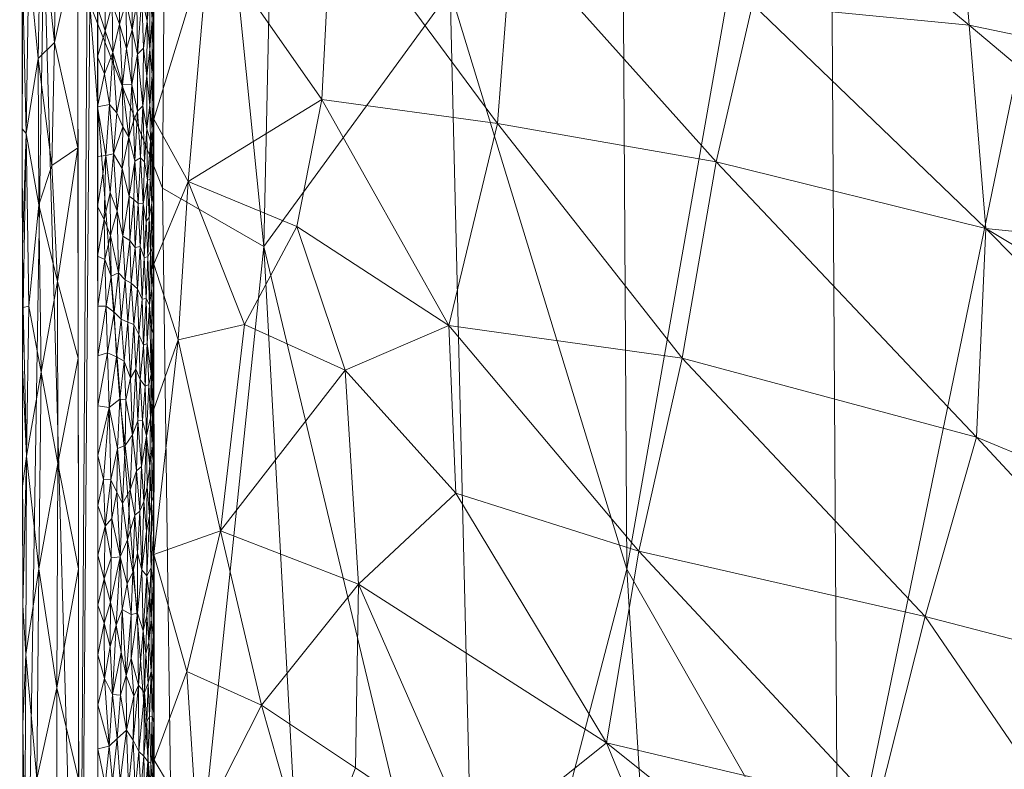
# Model space of a CAD drawing. Header units: millimetres. Extents: x -275 to 275, y 0 to 461.
# Tile 5 of 85: x -275 to -231, y 170 to 204. Entities that reach past the tile are written whole.
import ezdxf

# ---------------------------------------------------------------- set-up
doc = ezdxf.new("R2010")
doc.units = ezdxf.units.MM
doc.layers.add('A-GENM', color=13, linetype='Continuous')

# ---------------------------------------------------------------- blocks, each defined once
blk = doc.blocks.new('MODEL_CCAS1511-1000410R0 - MODEL_CCAS1511-1000410R0-465174-Preview')
at = {"layer": 'A-GENM', "lineweight": 9}
mesh = blk.add_polyface(dxfattribs=at)
corners = [(-272.167, 0), (-272.319, -150.975), (-272.479, -301.95), (-272.223, -329.002), (-270.726, -356.013), (-266.536, -382.739), (-256.83, -407.989), (-238.784, -428.131), (-214.858, -440.747), (-188.814, -448.06), (-162.114, -452.412), (-135.192, -455.069), (-108.188, -456.694), (-81.152, -457.659), (-54.105, -458.187), (-27.053, -458.42), (0, -458.452), (27.053, -458.42), (54.105, -458.187), (81.152, -457.659), (108.188, -456.694), (135.192, -455.069), (162.114, -452.412), (188.814, -448.059), (214.858, -440.746), (238.784, -428.131), (256.83, -407.989), (266.536, -382.739), (270.726, -356.013), (272.223, -329.002), (272.479, -301.95), (272.319, -150.975), (272.167, 0), (-271.479, -141.65), (-253.734, -118.36), (-222.049, -117.596), (-190.328, -117.596), (-158.607, -117.596), (-126.885, -117.596), (-95.164, -117.596), (-63.443, -117.596), (-31.721, -117.596), (0, -117.596), (15.006, -117.596), (30.013, -117.596), (45.019, -117.596), (60.026, -117.596), (75.032, -117.596), (90.039, -117.596), (105.045, -117.596), (120.051, -117.596), (135.058, -117.596), (150.064, -117.596), (165.071, -117.596), (180.077, -117.596), (195.083, -117.596), (210.09, -117.596), (225.096, -117.596), (240.103, -117.596), (255.062, -118.77), (267.363, -127.255), (271.479, -141.65), (271.5, -276.207), (270.746, -343.476), (267.133, -376.894), (262.881, -393.154), (255.834, -408.391), (245.398, -421.522), (232.048, -431.692), (216.932, -439.027), (200.945, -444.221), (167.942, -450.629), (134.487, -454.07), (67.276, -456.933), (0, -457.5), (-67.276, -456.933), (-134.485, -454.07), (-167.944, -450.629), (-200.946, -444.221), (-216.933, -439.027), (-232.048, -431.692), (-245.398, -421.522), (-255.835, -408.389), (-262.881, -393.152), (-267.133, -376.893), (-270.746, -343.476), (-271.5, -276.208), (0, -47.739), (12.205, -52.795), (17.261, -65), (12.205, -77.205), (0, -82.261), (-12.205, -77.205), (-17.261, -65), (-12.205, -52.795), (263.622, -390.318), (260.818, -397.614), (250.836, -414.68), (243.217, -423.183), (232.089, -431.661), (231.82, -431.802), (-231.823, -431.801), (-232.088, -431.662), (-243.217, -423.183), (-250.833, -414.683), (-260.819, -397.613), (-263.623, -390.318)]
mesh.append_faces([[corners[k] for k in face] for face in [(83, 105, 106), (98, 99, 25), (67, 97, 98), (80, 101, 102), (102, 103, 7), (68, 99, 100), (81, 103, 104), (65, 95, 96)]])
mesh.append_faces([[corners[k] for k in face] for face in [(8, 79, 101), (66, 26, 96), (69, 24, 100)]], dxfattribs={"vtx0": -1})
mesh.append_faces([[corners[k] for k in face] for face in [(0, 87, 32), (2, 86, 1), (4, 85, 3), (9, 78, 8), (14, 75, 13), (70, 24, 69)]], dxfattribs={"vtx0": -1, "vtx1": -1})
mesh.append_faces([[corners[k] for k in face] for face in [(94, 0, 38, 39)]], dxfattribs={"vtx0": -1, "vtx1": -1, "vtx3": -1})
mesh.append_faces([[corners[k] for k in face] for face in [(0, 35, 36), (33, 0, 1, 86), (92, 41, 42), (89, 48, 49, 88), (32, 58, 59), (62, 30, 31), (30, 62, 63), (90, 44, 45), (10, 76, 77), (75, 14, 15, 74), (28, 63, 64, 27), (23, 70, 71, 22), (70, 23, 24), (72, 21, 22, 71)]], dxfattribs={"vtx0": -1, "vtx2": -1})
mesh.append_faces([[corners[k] for k in face] for face in [(0, 36, 37, 38), (32, 52, 53, 54), (89, 46, 47, 48), (76, 10, 11, 12), (74, 15, 16, 17), (63, 28, 29, 30), (73, 18, 19, 20)]], dxfattribs={"vtx0": -1, "vtx3": -1})
mesh.append_faces([[corners[k] for k in face] for face in [(97, 26, 66)]], dxfattribs={"vtx1": -1})
mesh.append_faces([[corners[k] for k in face] for face in [(94, 87, 0), (87, 88, 32), (33, 34, 0), (34, 35, 0), (50, 51, 88, 49), (57, 58, 32, 56), (55, 56, 32, 54), (60, 61, 32), (59, 60, 32), (78, 79, 8)]], dxfattribs={"vtx1": -1, "vtx2": -1})
mesh.append_faces([[corners[k] for k in face] for face in [(51, 52, 32, 88)]], dxfattribs={"vtx1": -1, "vtx2": -1, "vtx3": -1})
mesh.append_faces([[corners[k] for k in face] for face in [(93, 94, 39, 40), (92, 93, 40, 41), (91, 92, 42, 43), (90, 91, 43, 44), (85, 86, 2, 3), (45, 46, 89, 90), (31, 32, 61, 62), (84, 85, 4, 5), (77, 78, 9, 10), (75, 76, 12, 13), (73, 74, 17, 18), (72, 73, 20, 21)]], dxfattribs={"vtx1": -1, "vtx3": -1})
mesh.append_faces([[corners[k] for k in face] for face in [(64, 95, 27), (5, 106, 84), (82, 105, 6), (6, 104, 82)]], dxfattribs={"vtx2": -1})
mesh = blk.add_polyface(dxfattribs=at)
corners = [(274.979, -301.946, -2.538), (273.792, -297.628, -20.651), (270.83, -293.193, -38.531), (266.204, -288.686, -56.036), (260.071, -284.144, -73.064), (252.608, -279.6, -89.551), (243.995, -275.076, -105.476), (234.4, -270.587, -120.842), (223.974, -266.143, -135.672), (212.847, -261.748, -150), (212.847, -196.311, -150), (212.847, -130.874, -150), (212.847, -65.437, -150), (212.847, 0, -150), (228, 0, -127.739), (241.509, 0, -104.512), (253.152, 0, -80.304), (262.688, 0, -55.186), (269.903, 0, -29.294), (274.646, 0, -2.823), (274.812, -150.973, -2.689), (261.28, -142.957, -64.47), (238.331, -162.683, -113.116), (271.835, -204.607, -29.582), (255.698, -205.189, -81.27), (229.038, -207.783, -128.258), (248.348, -87.929, -92.507), (267.194, -82.184, -42.346), (274.895, -226.459, -2.614), (268.287, -235.772, -47.279), (248.09, -228.861, -97.503), (228.384, -100.641, -127.892), (274.729, -75.486, -2.756), (262.982, -242.646, -64.546), (264.044, -193.729, -59.29), (268.028, -155.254, -43.511), (258.666, -64.396, -67.843), (272.318, -253.55, -29.61), (247.781, -179.26, -96.722), (254.462, -153.652, -81.923), (244.784, -130.485, -100.85), (238.601, -85.162, -110.889), (230.186, -50.537, -124.492), (255.754, -107.646, -76.896), (272.269, -150.237, -23.426), (274.947, -273.384, -2.567), (274.181, -247.547, -15.143), (273.895, -207.559, -15.567), (243.339, -46.893, -101.446), (251.328, -45.913, -84.994), (220.423, 0, -138.87), (212.847, -24.755, -150), (221.15, -45.7, -138.296), (256.266, -247.216, -81.31), (226.036, -153.44, -132.022), (261.039, -102.789, -63.034), (263.239, -73.648, -55.225), (265.739, -37.16, -45.829), (270.221, -50.674, -28.73), (271.272, -100.263, -25.868), (272.275, 0, -16.059), (274.678, -28.552, -2.798), (236.977, -123.047, -114.495), (266.295, 0, -42.24), (268.895, -119.914, -37.812), (238.755, -230.634, -113.709), (268.581, -196.34, -43.994), (257.92, 0, -67.745), (247.331, 0, -92.408), (274.771, -113.23, -2.723)]
mesh.append_faces([[corners[k] for k in face] for face in [(10, 8, 9), (1, 45, 0)]], dxfattribs={"vtx0": -1})
mesh.append_faces([[corners[k] for k in face] for face in [(17, 36, 67), (2, 37, 1), (51, 52, 12), (15, 42, 14), (18, 57, 63), (68, 48, 15)]], dxfattribs={"vtx0": -1, "vtx1": -1})
mesh.append_faces([[corners[k] for k in face] for face in [(28, 46, 47), (3, 33, 29), (37, 29, 23), (44, 23, 35), (29, 66, 23), (43, 21, 39), (33, 34, 29), (56, 57, 27), (24, 30, 38), (24, 53, 30), (65, 7, 25), (25, 8, 10), (58, 27, 57), (34, 35, 66), (38, 65, 22), (41, 26, 40), (22, 25, 54), (39, 24, 38), (40, 22, 62), (54, 31, 62), (14, 42, 52), (49, 67, 36), (48, 42, 15), (30, 65, 38), (53, 33, 4), (44, 59, 69), (24, 39, 34), (24, 34, 33), (34, 21, 35), (55, 35, 21), (43, 55, 21), (48, 49, 26), (29, 37, 2), (46, 1, 37), (22, 40, 38), (39, 21, 34), (40, 39, 38), (43, 39, 26), (40, 62, 41), (39, 40, 26), (42, 41, 31), (48, 26, 41), (49, 43, 26), (55, 43, 36), (27, 59, 64), (27, 58, 59), (23, 47, 46), (1, 46, 45), (23, 46, 37), (23, 44, 47), (20, 47, 44), (42, 48, 41), (48, 68, 49), (43, 49, 36), (52, 31, 12), (50, 52, 51), (31, 52, 42), (30, 53, 5), (33, 53, 24), (10, 54, 25), (11, 31, 54), (36, 56, 55), (55, 27, 64), (57, 56, 36), (27, 55, 56), (57, 18, 58), (44, 35, 64), (58, 32, 59), (54, 62, 22), (60, 61, 58), (31, 41, 62), (44, 64, 59), (55, 64, 35), (22, 65, 25), (6, 65, 30), (34, 66, 29), (35, 23, 66), (36, 17, 57)]], dxfattribs={"vtx0": -1, "vtx1": -1, "vtx2": -1})
mesh.append_faces([[corners[k] for k in face] for face in [(53, 4, 5), (29, 2, 3), (58, 61, 32), (46, 28, 45), (30, 5, 6), (25, 7, 8), (59, 32, 69), (54, 10, 11), (49, 16, 67), (58, 18, 60), (57, 17, 63)]], dxfattribs={"vtx0": -1, "vtx2": -1})
mesh.append_faces([[corners[k] for k in face] for face in [(13, 50, 51)]], dxfattribs={"vtx1": -1})
mesh.append_faces([[corners[k] for k in face] for face in [(11, 12, 31), (6, 7, 65), (3, 4, 33), (20, 28, 47), (50, 14, 52), (69, 20, 44), (68, 16, 49)]], dxfattribs={"vtx1": -1, "vtx2": -1})
mesh.append_faces([[corners[k] for k in face] for face in [(60, 19, 61)]], dxfattribs={"vtx2": -1})
mesh = blk.add_polyface(dxfattribs=at)
corners = [(240.422, -149.972, -57.264), (239.274, -143.019, -58.385), (231.041, -143.019, -65.396), (198.157, -170.162, -88.778), (215.735, -178.376, -77.646), (205.262, -169.749, -84.497), (202.999, -155.72, -85.837), (210.734, -153.235, -80.932), (195.59, -143.018, -89.943), (192.955, -161.935, -91.69), (203.374, -181.568, -85.743), (185.327, -168.605, -95.807), (222.808, -143.019, -72.407), (234.231, -152.353, -63.06), (213.898, -143.018, -78.504), (224.706, -149.64, -70.953), (192.271, -181.257, -92.195), (234.423, -177.143, -62.97), (221.56, -173.804, -73.419), (232.123, -185.182, -65.034), (236.57, -168.613, -60.984), (237.212, -162.293, -60.367), (226.584, -156.293, -69.488), (216.148, -149.932, -77.253), (228.846, -168.973, -67.698), (222.96, -160.737, -72.313), (217.795, -163.921, -76.121), (171.546, -167.877, -102.515), (213.884, -183.828, -78.962), (173.207, -174.012, -101.797), (180.469, -182.961, -98.392), (185.445, -181.351, -95.849), (194.902, -190.898, -90.82), (202.357, -162.546, -86.249), (179.565, -157.237, -98.653), (190.364, -152.716, -93.078), (176.432, -143.019, -99.946), (181.893, -152.436, -97.485), (168.41, -151.458, -103.851), (166.673, -143.019, -104.609), (186.191, -143.019, -95.283), (204.988, -143.018, -84.602), (167.51, -178.503, -104.431), (179.945, -191.43, -98.753), (245.302, -188.729, -52.352)]
mesh.append_faces([[corners[k] for k in face] for face in [(14, 15, 12)]], dxfattribs={"vtx0": -1, "vtx1": -1})
mesh.append_faces([[corners[k] for k in face] for face in [(3, 4, 5), (6, 7, 8), (3, 5, 9), (10, 3, 11), (0, 2, 13), (11, 16, 10), (17, 18, 19), (20, 21, 22), (23, 22, 15), (24, 25, 26), (27, 16, 11), (3, 10, 28), (29, 30, 31), (32, 16, 31), (33, 5, 18), (34, 11, 3), (35, 33, 6), (35, 36, 37), (34, 38, 11), (9, 34, 3), (37, 39, 34), (37, 9, 35), (6, 33, 26), (7, 6, 26), (40, 35, 6), (7, 26, 25), (42, 43, 30), (19, 44, 17), (17, 24, 18), (22, 23, 25), (33, 18, 26), (4, 19, 18), (16, 27, 31), (29, 31, 27), (26, 18, 24), (20, 22, 25), (17, 20, 24), (20, 25, 24), (22, 21, 13), (14, 23, 15), (41, 7, 23), (25, 23, 7), (22, 13, 15), (13, 12, 15), (3, 28, 4), (18, 5, 4), (33, 35, 9), (33, 9, 5), (34, 9, 37)]], dxfattribs={"vtx0": -1, "vtx1": -1, "vtx2": -1})
mesh.append_faces([[corners[k] for k in face] for face in [(0, 1, 2), (7, 41, 8), (23, 14, 41)]], dxfattribs={"vtx0": -1, "vtx2": -1})
mesh.append_faces([[corners[k] for k in face] for face in [(2, 12, 13), (40, 36, 35), (8, 40, 6)]], dxfattribs={"vtx1": -1, "vtx2": -1})
mesh = blk.add_polyface(dxfattribs=at)
corners = [(266.581, -143.019, -12.986), (268.95, -152.246, -2.499), (268.945, -143.019, -2.499), (267.07, -160.755, -14.921), (266.815, -154.138, -15.86), (267.037, -167.475, -15.072), (268.96, -170.702, -2.499), (268.955, -161.474, -2.499), (260.497, -151.822, -31.318), (253.542, -143.019, -42.214), (252.584, -148.499, -43.498), (247.252, -180.076, -50.123), (255.752, -190.191, -39.25), (255.445, -182.668, -39.651), (237.212, -162.293, -60.367), (248.7, -171.481, -48.399), (244.381, -160.982, -53.215), (239.274, -143.019, -58.385), (240.422, -149.972, -57.264), (246.408, -143.019, -50.299), (253.63, -160.381, -42.111), (254.612, -166.742, -40.768), (258.523, -158.365, -34.777), (263.915, -158.97, -24.224), (258.88, -143.019, -32.843), (261.913, -165.288, -28.621), (264.217, -143.018, -23.473), (234.423, -177.143, -62.97), (245.302, -188.729, -52.352), (236.57, -168.613, -60.984), (260.409, -188.188, -31.635), (259.8, -178.59, -32.669), (265.988, -180.989, -18.741), (267.498, -174.676, -13.229), (264.149, -173.171, -23.714), (259.941, -170.356, -32.378), (267.888, -189.541, -11.504), (268.965, -179.93, -2.499), (268.969, -186.434, -2.499), (251.605, -153.919, -44.776), (234.231, -152.353, -63.06)]
mesh.append_faces([[corners[k] for k in face] for face in [(0, 1, 2)]], dxfattribs={"vtx0": -1})
mesh.append_faces([[corners[k] for k in face] for face in [(17, 18, 19), (37, 36, 38), (1, 3, 7)]], dxfattribs={"vtx0": -1, "vtx1": -1})
mesh.append_faces([[corners[k] for k in face] for face in [(3, 1, 4), (8, 9, 10), (11, 12, 13), (14, 15, 16), (20, 16, 21), (8, 22, 23), (25, 3, 23), (8, 10, 22), (26, 8, 4), (21, 16, 15), (27, 28, 11), (29, 27, 11), (29, 11, 15), (13, 30, 31), (32, 33, 34), (13, 15, 11), (34, 25, 35), (31, 21, 15), (25, 22, 20), (32, 31, 30), (36, 37, 32), (23, 3, 4), (5, 34, 33), (5, 25, 34), (35, 25, 21), (31, 32, 34), (37, 33, 32), (6, 5, 33), (18, 16, 39), (16, 18, 40), (18, 39, 19), (19, 39, 10), (10, 39, 22), (1, 0, 4), (20, 22, 39), (23, 22, 25), (3, 25, 5), (8, 23, 4), (5, 7, 3), (16, 20, 39), (25, 20, 21), (15, 14, 29), (40, 14, 16), (15, 13, 31), (21, 31, 35), (31, 34, 35)]], dxfattribs={"vtx0": -1, "vtx1": -1, "vtx2": -1})
mesh.append_faces([[corners[k] for k in face] for face in [(5, 6, 7), (10, 9, 19), (8, 26, 24)]], dxfattribs={"vtx0": -1, "vtx2": -1})
mesh.append_faces([[corners[k] for k in face] for face in [(24, 9, 8), (37, 6, 33), (0, 26, 4)]], dxfattribs={"vtx1": -1, "vtx2": -1})
mesh = blk.add_polyface(dxfattribs=at)
corners = [(274.214, -169.871, -0.837), (274.7, -175.44, -1.633), (274.745, -166.873, -1.808), (273.311, -155.319, -0.202), (272.329, -160.411), (273.295, -165.127, -0.189), (274.681, -184.335, -1.552), (274.117, -179.28, -0.721), (274.841, -177.654, -2.662), (273.313, -173.952, -0.192), (273.277, -183.999, -0.171), (272.349, -179.283), (274.162, -160.408, -0.795), (274.71, -158.815, -1.733), (272.339, -169.847), (274.414, -155.092, -1.128), (273.958, -151.488, -0.612), (272.319, -150.975), (272.359, -188.719), (274.818, -156.309, -2.683), (274.776, -153.374, -2.021), (274.836, -172.318, -2.667), (274.83, -166.981, -2.673), (274.853, -188.326, -2.651), (274.847, -182.99, -2.657), (274.018, -188.096, -0.617), (274.569, -191.055, -1.298), (274.824, -161.645, -2.678), (274.128, -195.596, -0.709), (273.283, -192.157, -0.169), (272.369, -198.155), (274.83, -190.994, -2.012), (274.859, -193.663, -2.646), (274.692, -198.801, -1.53), (274.514, -149.177, -1.311), (274.812, -150.973, -2.689)]
mesh.append_faces([[corners[k] for k in face] for face in [(18, 10, 11), (8, 6, 24), (19, 13, 27)]], dxfattribs={"vtx0": -1, "vtx1": -1})
mesh.append_faces([[corners[k] for k in face] for face in [(0, 1, 2), (3, 4, 5), (6, 1, 7), (6, 8, 1), (0, 5, 9), (10, 9, 11), (10, 7, 9), (5, 0, 12), (12, 2, 13), (12, 15, 16), (9, 5, 14), (3, 5, 12), (7, 1, 0), (2, 12, 0), (0, 9, 7), (13, 19, 20), (25, 7, 10), (6, 25, 26), (21, 2, 1), (2, 27, 13), (28, 25, 29), (10, 29, 25), (10, 18, 29), (26, 25, 28), (7, 25, 6), (32, 31, 33), (31, 6, 26), (6, 31, 23), (33, 31, 26), (34, 15, 20), (12, 16, 3), (12, 13, 15), (20, 15, 13)]], dxfattribs={"vtx0": -1, "vtx1": -1, "vtx2": -1})
mesh.append_faces([[corners[k] for k in face] for face in [(3, 17, 4), (9, 14, 11), (2, 21, 22), (29, 18, 30), (31, 32, 23)]], dxfattribs={"vtx0": -1, "vtx2": -1})
mesh.append_faces([[corners[k] for k in face] for face in [(4, 14, 5), (23, 24, 6), (8, 21, 1), (19, 35, 20), (22, 27, 2)]], dxfattribs={"vtx1": -1, "vtx2": -1})
mesh = blk.add_polyface(dxfattribs=at)
corners = [(270.972, -171.333, -0.017), (271.144, -169.614, -0.003), (270.829, -169.75, -0.033), (269.647, -167.564, -0.54), (269.374, -168.978, -0.85), (269.547, -169.347, -0.639), (269.814, -169.334, -0.41), (269.641, -171.096, -0.55), (269.891, -171.603, -0.361), (269.004, -169.373, -1.785), (268.959, -169.449, -2.15), (268.972, -172.395, -2.02), (268.959, -168.535, -2.499), (268.956, -167.62, -2.189), (269.105, -170.564, -1.391), (269.043, -172.68, -1.609), (269.163, -172.66, -1.24), (269.424, -170.88, -0.785), (270.105, -169.494, -0.242), (270.197, -172.049, -0.203), (269.244, -170.639, -1.064), (269.03, -170.94, -1.658), (269.141, -168.252, -1.287), (269.013, -166.854, -1.73), (270.619, -171.68, -0.072), (270.478, -169.758, -0.106), (268.96, -170.518, -2.499), (270.952, -168.048, -0.018), (271.483, -169.247), (271.483, -167.275), (271.483, -171.218), (269.656, -174.061, -0.539), (269.287, -172.439, -0.99), (271.484, -173.189), (270.818, -173.647, -0.036), (270.322, -167.756, -0.153), (270.019, -166.264, -0.282), (269.393, -173.743, -0.83), (270.622, -167.933, -0.07), (269.355, -166.985, -0.873), (269.253, -168.207, -1.044), (268.961, -172.5, -2.499)]
mesh.append_faces([[corners[k] for k in face] for face in [(26, 10, 12)]], dxfattribs={"vtx0": -1, "vtx1": -1})
mesh.append_faces([[corners[k] for k in face] for face in [(0, 1, 2), (3, 4, 5), (6, 7, 8), (9, 10, 11), (12, 10, 13), (14, 15, 16), (4, 17, 5), (18, 8, 19), (18, 6, 8), (16, 20, 14), (20, 17, 4), (15, 14, 21), (9, 22, 23), (19, 24, 25), (2, 1, 27), (0, 2, 24), (13, 10, 9), (31, 8, 7), (32, 17, 20), (24, 34, 0), (18, 19, 25), (35, 18, 25), (36, 6, 18), (7, 5, 17), (5, 6, 3), (7, 17, 37), (38, 35, 25), (2, 38, 25), (6, 5, 7), (39, 40, 4), (20, 16, 32), (40, 20, 4), (14, 20, 22), (22, 9, 14), (21, 11, 15), (20, 40, 22), (17, 32, 37), (26, 11, 10), (30, 1, 0), (38, 2, 27), (24, 2, 25), (1, 29, 27), (14, 9, 21), (11, 21, 9)]], dxfattribs={"vtx0": -1, "vtx1": -1, "vtx2": -1})
mesh.append_faces([[corners[k] for k in face] for face in [(0, 33, 30), (11, 26, 41)]], dxfattribs={"vtx0": -1, "vtx2": -1})
mesh.append_faces([[corners[k] for k in face] for face in [(28, 29, 1, 30)]], dxfattribs={"vtx1": -1, "vtx2": -1})
mesh = blk.add_polyface(dxfattribs=at)
corners = [(271.186, -174.371, -0.002), (270.818, -173.647, -0.036), (270.927, -175.807, -0.023), (270.197, -172.049, -0.203), (269.869, -173.577, -0.377), (270.217, -174.5, -0.197), (269.454, -176.502, -0.754), (269.328, -175.469, -0.928), (269.289, -177.19, -0.995), (269.656, -174.061, -0.539), (269.393, -173.743, -0.83), (269.641, -171.096, -0.55), (269.985, -177.229, -0.31), (270.391, -177.456, -0.136), (271.484, -173.189), (270.972, -171.333, -0.017), (268.995, -174.204, -1.852), (268.961, -175.294, -2.158), (268.995, -176.299, -1.858), (268.962, -174.482, -2.499), (268.972, -172.395, -2.02), (269.202, -176.003, -1.159), (269.095, -174.69, -1.429), (269.087, -177.007, -1.46), (268.961, -177.328, -2.17), (269.891, -171.603, -0.361), (271.193, -176.84, -0.002), (271.484, -175.423), (269.701, -177.287, -0.505), (269.287, -172.439, -0.99), (269.231, -174.161, -1.096), (269.163, -172.66, -1.24), (269.043, -172.68, -1.609), (269.987, -175.26, -0.307), (270.436, -175.541, -0.121), (270.46, -173.614, -0.113), (270.658, -176.756, -0.066), (270.619, -171.68, -0.072), (268.963, -176.449, -2.499), (268.961, -172.5, -2.499)]
mesh.append_faces([[corners[k] for k in face] for face in [(38, 17, 19)]], dxfattribs={"vtx0": -1, "vtx1": -1})
mesh.append_faces([[corners[k] for k in face] for face in [(0, 1, 2), (3, 4, 5), (6, 7, 8), (9, 10, 6), (6, 10, 7), (11, 10, 9), (5, 12, 13), (14, 15, 0), (16, 17, 18), (19, 17, 20), (21, 22, 23), (17, 24, 18), (25, 4, 3), (25, 9, 4), (0, 2, 26), (28, 9, 6), (29, 30, 10), (31, 32, 22), (9, 28, 33), (34, 5, 13), (27, 0, 26), (35, 34, 1), (0, 15, 1), (36, 2, 1), (1, 34, 36), (5, 34, 35), (5, 35, 3), (12, 5, 33), (37, 3, 35), (20, 16, 32), (22, 21, 30), (16, 22, 32), (22, 18, 23), (22, 16, 18), (20, 17, 16), (17, 38, 24), (30, 29, 31), (22, 30, 31), (30, 21, 7), (1, 37, 35), (9, 33, 4), (4, 33, 5), (30, 7, 10), (8, 7, 21)]], dxfattribs={"vtx0": -1, "vtx1": -1, "vtx2": -1})
mesh.append_faces([[corners[k] for k in face] for face in [(27, 14, 0), (39, 19, 20)]], dxfattribs={"vtx1": -1, "vtx2": -1})
mesh = blk.add_polyface(dxfattribs=at)
corners = [(268.965, -178.415, -2.499), (268.961, -179.326, -2.174), (268.961, -177.328, -2.17), (270.391, -177.456, -0.136), (270.658, -176.756, -0.066), (270.436, -175.541, -0.121), (270.148, -180.585, -0.23), (269.916, -179.134, -0.352), (269.827, -181.685, -0.413), (271.148, -181.199, -0.005), (271.485, -179.89), (271.193, -178.834, -0.002), (270.16, -178.604, -0.223), (269.985, -177.229, -0.31), (268.966, -180.382, -2.499), (268.986, -180.837, -1.94), (270.906, -177.789, -0.026), (270.484, -179.821, -0.109), (269.7, -179.989, -0.509), (269.701, -177.287, -0.505), (269.511, -179.239, -0.691), (269.454, -176.502, -0.754), (270.881, -179.769, -0.029), (269.282, -178.975, -1.009), (269.071, -182.279, -1.528), (269.092, -179.321, -1.45), (268.999, -178.59, -1.846), (268.995, -176.299, -1.858), (269.087, -177.007, -1.46), (269.172, -178.052, -1.23), (269.202, -176.003, -1.159), (269.603, -181.867, -0.598), (269.304, -180.969, -0.975), (269.172, -181.636, -1.236), (269.987, -175.26, -0.307), (271.484, -177.656), (271.193, -176.84, -0.002), (270.927, -175.807, -0.023), (271.484, -175.423), (269.289, -177.19, -0.995), (270.848, -181.536, -0.035), (268.963, -176.449, -2.499)]
mesh.append_faces([[corners[k] for k in face] for face in [(38, 36, 35)]], dxfattribs={"vtx0": -1, "vtx1": -1})
mesh.append_faces([[corners[k] for k in face] for face in [(0, 1, 2), (3, 4, 5), (6, 7, 8), (9, 10, 11), (7, 12, 13), (14, 15, 1), (16, 4, 17), (18, 19, 20), (20, 19, 21), (12, 17, 3), (16, 22, 11), (23, 20, 21), (24, 25, 15), (26, 27, 2), (28, 29, 30), (18, 20, 31), (13, 19, 7), (32, 20, 23), (33, 23, 25), (33, 32, 23), (12, 7, 6), (16, 17, 22), (18, 8, 7), (17, 12, 6), (3, 13, 12), (19, 13, 34), (36, 37, 16), (9, 11, 22), (4, 16, 37), (36, 11, 35), (17, 4, 3), (11, 36, 16), (28, 25, 29), (26, 28, 27), (25, 23, 29), (29, 23, 39), (17, 40, 22), (2, 1, 26), (15, 25, 26), (28, 26, 25), (15, 26, 1), (29, 39, 30), (21, 39, 23), (19, 18, 7)]], dxfattribs={"vtx0": -1, "vtx1": -1, "vtx2": -1})
mesh.append_faces([[corners[k] for k in face] for face in [(1, 0, 14)]], dxfattribs={"vtx0": -1, "vtx2": -1})
mesh.append_faces([[corners[k] for k in face] for face in [(10, 35, 11), (41, 0, 2)]], dxfattribs={"vtx1": -1, "vtx2": -1})
mesh = blk.add_polyface(dxfattribs=at)
corners = [(232.453, -203.645, -64.9), (220.208, -193.35, -74.558), (221.574, -201.375, -73.621), (231.702, -194.538, -65.465), (218.503, -234.362, -76.312), (214.452, -224.76, -79.034), (203.596, -222.551, -86.104), (179.945, -191.43, -98.753), (190.301, -193.991, -93.409), (180.469, -182.961, -98.392), (210.547, -214.969, -81.539), (224.948, -226.457, -71.339), (221.951, -216.854, -73.513), (235.328, -227.992, -62.627), (199.699, -212.944, -88.321), (187.847, -209.893, -94.957), (233.908, -219.649, -63.797), (233.105, -211.708, -64.414), (221.362, -208.48, -73.855), (195.28, -203.143, -90.755), (206.881, -205.41, -83.796), (207.866, -196.543, -83.064), (172.363, -204.886, -102.607), (187.285, -221.364, -95.459), (192.82, -219.354, -92.397), (215.735, -178.376, -77.646), (232.123, -185.182, -65.034), (187.429, -227.387, -95.501), (177.414, -223.381, -100.556), (191.085, -235.128, -93.668), (194.902, -190.898, -90.82), (185.445, -181.351, -95.849), (209.828, -191.278, -81.739), (192.271, -181.257, -92.195), (213.884, -183.828, -78.962), (203.374, -181.568, -85.743), (179.02, -197.422, -99.293), (167.296, -194.823, -104.747), (166.5, -207.081, -105.319), (208.83, -233.338, -82.954), (227.868, -235.731, -69.141), (242.156, -204.586, -55.801), (243.784, -197.527, -54.048), (243.307, -220.878, -54.78), (199.92, -231.59, -88.502)]
mesh.append_faces([[corners[k] for k in face] for face in [(0, 1, 2), (1, 0, 3), (4, 5, 6), (7, 8, 9), (10, 11, 12), (13, 12, 11), (6, 14, 15), (16, 17, 18), (8, 19, 20), (18, 2, 21), (10, 12, 20), (22, 23, 24), (25, 3, 26), (27, 28, 29), (30, 31, 9), (21, 2, 32), (32, 33, 21), (34, 35, 1), (36, 37, 15), (27, 38, 28), (39, 6, 24), (14, 36, 15), (7, 36, 19), (8, 7, 19), (19, 10, 20), (30, 9, 8), (18, 20, 12), (30, 20, 21), (20, 30, 8), (33, 30, 21), (14, 10, 19), (10, 5, 11), (40, 11, 5), (5, 14, 6), (24, 6, 15), (10, 14, 5), (14, 19, 36), (17, 2, 18), (12, 13, 16), (20, 18, 21), (12, 16, 18), (0, 2, 17), (1, 35, 32), (0, 41, 3), (26, 3, 42), (34, 3, 25), (16, 43, 17), (22, 24, 15), (24, 23, 44), (44, 23, 27), (24, 44, 39), (38, 27, 23), (1, 32, 2), (33, 32, 35), (3, 34, 1)]], dxfattribs={"vtx0": -1, "vtx1": -1, "vtx2": -1})
mesh = blk.add_polyface(dxfattribs=at)
corners = [(269.922, -185.293, -0.354), (270.262, -184.814, -0.186), (270.036, -182.828, -0.287), (271.148, -181.199, -0.005), (271.223, -183.292, -0.002), (271.485, -182.124), (269.743, -183.673, -0.477), (269.827, -181.685, -0.413), (270.898, -183.27, -0.028), (270.848, -181.536, -0.035), (269.53, -183.862, -0.676), (269.691, -185.922, -0.523), (268.962, -183.333, -2.193), (268.963, -185.213, -2.193), (268.992, -184.199, -1.906), (269.147, -183.889, -1.304), (269.071, -182.279, -1.528), (269.051, -184.805, -1.61), (268.967, -182.348, -2.499), (268.986, -180.837, -1.94), (270.598, -184.674, -0.082), (270.382, -182.213, -0.141), (268.988, -182.52, -1.928), (269.304, -180.969, -0.975), (269.172, -181.636, -1.236), (269.274, -182.963, -1.03), (269.092, -179.321, -1.45), (269.305, -185.239, -0.981), (269.422, -182.294, -0.803), (269.603, -181.867, -0.598), (270.148, -180.585, -0.23), (271.485, -184.358), (270.965, -186.512, -0.021), (269.511, -179.239, -0.691), (270.484, -179.821, -0.109), (270.632, -182.714, -0.074), (268.968, -184.315, -2.499), (270.881, -179.769, -0.029), (271.485, -179.89), (268.966, -180.382, -2.499), (269.7, -179.989, -0.509)]
mesh.append_faces([[corners[k] for k in face] for face in [(5, 4, 31)]], dxfattribs={"vtx0": -1, "vtx1": -1})
mesh.append_faces([[corners[k] for k in face] for face in [(0, 1, 2), (3, 4, 5), (2, 6, 0), (6, 2, 7), (3, 8, 4), (9, 8, 3), (10, 11, 6), (12, 13, 14), (15, 16, 17), (18, 12, 19), (20, 21, 1), (19, 22, 16), (23, 24, 25), (26, 16, 24), (27, 28, 25), (28, 23, 25), (15, 27, 25), (6, 29, 10), (30, 2, 21), (6, 7, 29), (21, 2, 1), (31, 4, 32), (16, 14, 17), (15, 25, 24), (28, 10, 29), (10, 28, 27), (29, 33, 28), (33, 23, 28), (15, 24, 16), (34, 30, 21), (34, 21, 35), (30, 7, 2), (12, 36, 13), (22, 12, 14), (16, 22, 14), (19, 12, 22), (20, 8, 35), (32, 4, 8), (3, 37, 9), (35, 8, 9), (34, 35, 9), (20, 35, 21), (7, 40, 29)]], dxfattribs={"vtx0": -1, "vtx1": -1, "vtx2": -1})
mesh.append_faces([[corners[k] for k in face] for face in [(3, 5, 38)]], dxfattribs={"vtx0": -1, "vtx2": -1})
mesh.append_faces([[corners[k] for k in face] for face in [(18, 36, 12), (39, 18, 19)]], dxfattribs={"vtx1": -1, "vtx2": -1})
mesh = blk.add_polyface(dxfattribs=at)
corners = [(255.752, -190.191, -39.25), (247.252, -180.076, -50.123), (245.302, -188.729, -52.352), (267.735, -225.468, -12.689), (266.309, -218.018, -18.09), (264.255, -222.916, -23.909), (252.929, -207.737, -43.349), (243.784, -197.527, -54.048), (242.156, -204.586, -55.801), (235.328, -227.992, -62.627), (244.525, -229.042, -53.587), (233.908, -219.649, -63.797), (233.105, -211.708, -64.414), (246.955, -215.701, -50.753), (232.453, -203.645, -64.9), (231.702, -194.538, -65.465), (261.45, -200.313, -29.766), (253.572, -199.241, -42.406), (260.987, -209.261, -30.744), (243.307, -220.878, -54.78), (252.354, -228.811, -44.342), (254.869, -219.613, -40.802), (258.778, -227.637, -34.882), (250.425, -212.208, -46.608), (232.123, -185.182, -65.034), (262.565, -194.626, -27.449), (264.916, -190.235, -21.875), (260.409, -188.188, -31.635), (267.888, -189.541, -11.504), (265.988, -180.989, -18.741), (267.427, -196.65, -13.71), (268.972, -192.938, -2.499), (266.486, -207.557, -17.375), (268.988, -221.678, -2.499), (268.984, -213.812, -2.499), (264.84, -230.214, -22.526), (259.721, -217.604, -33.143), (268.976, -199.442, -2.499), (268.979, -205.946, -2.499), (268.969, -186.434, -2.499), (268.992, -229.544, -2.499), (267.994, -232.426, -11.509), (255.445, -182.668, -39.651)]
mesh.append_faces([[corners[k] for k in face] for face in [(38, 32, 34), (33, 3, 40)]], dxfattribs={"vtx0": -1, "vtx1": -1})
mesh.append_faces([[corners[k] for k in face] for face in [(0, 1, 2), (3, 4, 5), (6, 7, 8), (9, 10, 11), (12, 13, 14), (7, 15, 8), (16, 17, 18), (0, 2, 17), (19, 11, 10), (19, 10, 20), (19, 13, 12), (21, 20, 22), (8, 13, 23), (7, 2, 24), (17, 7, 6), (25, 26, 27), (26, 28, 29), (28, 30, 31), (32, 30, 16), (26, 30, 28), (5, 22, 35), (21, 22, 36), (13, 19, 20), (14, 13, 8), (13, 21, 23), (18, 6, 36), (6, 18, 17), (4, 18, 36), (32, 16, 18), (5, 4, 36), (34, 32, 4), (4, 32, 18), (0, 17, 16), (2, 7, 17), (30, 26, 25), (32, 37, 30), (3, 33, 4), (40, 3, 41), (27, 42, 0), (25, 0, 16), (27, 26, 29), (0, 25, 27), (30, 25, 16), (23, 36, 6), (20, 21, 13), (36, 23, 21), (8, 23, 6), (22, 5, 36), (35, 3, 5)]], dxfattribs={"vtx0": -1, "vtx1": -1, "vtx2": -1})
mesh.append_faces([[corners[k] for k in face] for face in [(4, 33, 34), (32, 38, 37), (28, 31, 39)]], dxfattribs={"vtx0": -1, "vtx2": -1})
mesh.append_faces([[corners[k] for k in face] for face in [(37, 31, 30)]], dxfattribs={"vtx1": -1, "vtx2": -1})
mesh = blk.add_polyface(dxfattribs=at)
corners = [(269.483, -185.928, -0.731), (269.352, -187.464, -0.91), (269.577, -187.767, -0.631), (268.988, -187.467, -1.953), (268.996, -185.846, -1.885), (268.963, -185.213, -2.193), (269.058, -189.823, -1.597), (269.039, -186.735, -1.663), (270.641, -188.778, -0.074), (270.965, -186.512, -0.021), (270.493, -186.885, -0.11), (269.305, -185.239, -0.981), (269.867, -190.234, -0.393), (270.022, -187.831, -0.298), (269.783, -188.229, -0.451), (269.691, -185.922, -0.523), (269.53, -183.862, -0.676), (269.441, -189.311, -0.788), (269.273, -189.381, -1.043), (270.305, -188.591, -0.171), (270.23, -186.852, -0.2), (271.485, -184.358), (271.486, -186.591), (268.98, -190.064, -2.024), (268.97, -188.248, -2.499), (271.048, -188.966, -0.013), (268.992, -184.199, -1.906), (269.051, -184.805, -1.61), (268.969, -186.281, -2.499), (269.096, -188.017, -1.458), (269.922, -185.293, -0.354), (269.201, -187.543, -1.182), (269.116, -186.053, -1.392), (269.637, -189.784, -0.575), (269.743, -183.673, -0.477), (270.598, -184.674, -0.082), (270.262, -184.814, -0.186), (270.898, -183.27, -0.028), (271.486, -188.825), (270.138, -190.338, -0.242), (269.147, -183.889, -1.304), (268.968, -184.315, -2.499)]
mesh.append_faces([[corners[k] for k in face] for face in [(21, 9, 22)]], dxfattribs={"vtx0": -1, "vtx1": -1})
mesh.append_faces([[corners[k] for k in face] for face in [(0, 1, 2), (3, 4, 5), (3, 6, 7), (8, 9, 10), (1, 0, 11), (12, 13, 14), (15, 16, 0), (17, 1, 18), (13, 19, 20), (10, 19, 8), (23, 3, 24), (8, 25, 9), (26, 4, 27), (5, 28, 3), (6, 29, 7), (15, 14, 30), (17, 2, 1), (0, 16, 11), (31, 18, 1), (31, 11, 32), (29, 18, 31), (11, 31, 1), (29, 31, 32), (14, 2, 33), (15, 0, 2), (15, 2, 14), (34, 15, 30), (13, 20, 30), (35, 36, 10), (14, 13, 30), (25, 22, 9), (35, 9, 37), (20, 19, 10), (13, 39, 19), (29, 32, 7), (27, 7, 32), (4, 3, 7), (40, 27, 32), (11, 40, 32), (27, 4, 7), (4, 26, 5), (10, 36, 20), (30, 20, 36), (9, 35, 10)]], dxfattribs={"vtx0": -1, "vtx1": -1, "vtx2": -1})
mesh.append_faces([[corners[k] for k in face] for face in [(25, 38, 22), (3, 28, 24)]], dxfattribs={"vtx0": -1, "vtx2": -1})
mesh.append_faces([[corners[k] for k in face] for face in [(41, 28, 5)]], dxfattribs={"vtx1": -1, "vtx2": -1})
mesh = blk.add_polyface(dxfattribs=at)
corners = [(269.273, -189.381, -1.043), (269.32, -191.402, -0.966), (269.441, -189.311, -0.788), (269.121, -193.498, -1.394), (269.244, -193.261, -1.104), (269.16, -191.122, -1.284), (269.588, -193.722, -0.627), (269.698, -191.837, -0.523), (269.495, -191.371, -0.724), (269.637, -189.784, -0.575), (269.867, -190.234, -0.393), (269.402, -193.241, -0.846), (270.432, -190.476, -0.13), (270.138, -190.338, -0.242), (270.255, -192.234, -0.193), (271.486, -191.059), (271.486, -188.825), (271.11, -191.059, -0.009), (269.096, -188.017, -1.458), (269.981, -192.088, -0.324), (270.559, -192.543, -0.095), (270.755, -190.784, -0.052), (269.067, -191.853, -1.567), (268.993, -192.599, -1.938), (268.98, -190.064, -2.024), (270.889, -192.396, -0.032), (271.168, -193.151, -0.006), (269.814, -193.681, -0.434), (270.022, -187.831, -0.298), (270.305, -188.591, -0.171), (269.577, -187.767, -0.631), (269.058, -189.823, -1.597), (269.783, -188.229, -0.451), (270.049, -194, -0.288), (270.641, -188.778, -0.074), (271.048, -188.966, -0.013), (268.97, -188.248, -2.499), (268.971, -190.214, -2.499), (271.487, -193.293), (269.04, -193.63, -1.682), (268.972, -192.181, -2.499), (268.988, -187.467, -1.953), (268.973, -194.147, -2.499)]
mesh.append_faces([[corners[k] for k in face] for face in [(40, 24, 37)]], dxfattribs={"vtx0": -1, "vtx1": -1})
mesh.append_faces([[corners[k] for k in face] for face in [(0, 1, 2), (3, 4, 5), (6, 7, 8), (9, 7, 10), (6, 8, 11), (12, 13, 14), (5, 0, 18), (8, 1, 11), (10, 19, 13), (13, 19, 14), (12, 20, 21), (3, 5, 22), (23, 22, 24), (25, 26, 17), (19, 10, 7), (7, 9, 8), (19, 7, 27), (28, 10, 13), (29, 13, 12), (2, 8, 9), (8, 2, 1), (30, 2, 9), (5, 1, 0), (4, 11, 1), (22, 5, 31), (5, 4, 1), (10, 32, 9), (19, 33, 14), (14, 20, 12), (34, 12, 21), (12, 34, 29), (16, 35, 17), (35, 34, 21), (35, 21, 17), (5, 18, 31), (21, 25, 17), (20, 25, 21), (17, 26, 15), (24, 22, 31), (39, 22, 23), (24, 40, 23), (41, 24, 31)]], dxfattribs={"vtx0": -1, "vtx1": -1, "vtx2": -1})
mesh.append_faces([[corners[k] for k in face] for face in [(24, 36, 37), (26, 38, 15)]], dxfattribs={"vtx0": -1, "vtx2": -1})
mesh.append_faces([[corners[k] for k in face] for face in [(15, 16, 17), (40, 42, 23)]], dxfattribs={"vtx1": -1, "vtx2": -1})
mesh = blk.add_polyface(dxfattribs=at)
corners = [(274.128, -195.596, -0.709), (273.283, -192.157, -0.169), (273.541, -197.363, -0.283), (274.124, -225.217, -0.669), (274.167, -233.411, -0.7), (274.708, -228.991, -1.479), (272.389, -217.027), (273.274, -221.743, -0.151), (273.477, -216.654, -0.238), (272.369, -198.155), (273.422, -202.871, -0.221), (274.08, -217.024, -0.638), (274.151, -202.158, -0.722), (274.692, -198.801, -1.53), (272.399, -226.462), (273.327, -229.936, -0.167), (274.751, -220.738, -1.605), (272.379, -207.591), (273.338, -211.401, -0.18), (274.025, -208.629, -0.599), (274.567, -206.479, -1.256), (274.471, -212.569, -1.091), (274.833, -205.269, -1.936), (274.836, -210.92, -1.916), (274.877, -209.671, -2.63), (274.569, -191.055, -1.298), (274.865, -198.999, -2.641), (272.405, -231.799), (274.883, -215.007, -2.624), (274.889, -220.344, -2.619), (274.895, -225.68, -2.614), (274.871, -204.335, -2.635), (274.859, -193.663, -2.646), (274.901, -231.016, -2.608)]
mesh.append_faces([[corners[k] for k in face] for face in [(28, 16, 29), (26, 22, 31)]], dxfattribs={"vtx0": -1, "vtx1": -1})
mesh.append_faces([[corners[k] for k in face] for face in [(0, 1, 2), (3, 4, 5), (6, 7, 8), (2, 9, 10), (3, 11, 7), (0, 12, 13), (12, 0, 2), (7, 14, 15), (3, 16, 11), (17, 18, 10), (19, 20, 12), (20, 19, 21), (22, 20, 23), (23, 24, 22), (25, 0, 13), (22, 26, 13), (11, 21, 19), (8, 7, 11), (15, 3, 7), (16, 3, 5), (21, 23, 20), (30, 16, 5), (9, 2, 1), (12, 2, 10), (19, 10, 18), (13, 12, 20), (10, 19, 12), (11, 19, 18), (11, 16, 21), (16, 28, 23), (16, 23, 21), (11, 18, 8), (13, 20, 22), (6, 8, 18)]], dxfattribs={"vtx0": -1, "vtx1": -1, "vtx2": -1})
mesh.append_faces([[corners[k] for k in face] for face in [(18, 17, 6), (15, 14, 27), (23, 28, 24), (16, 30, 29)]], dxfattribs={"vtx0": -1, "vtx2": -1})
mesh.append_faces([[corners[k] for k in face] for face in [(9, 17, 10), (6, 14, 7), (24, 31, 22), (26, 32, 13), (33, 30, 5)]], dxfattribs={"vtx1": -1, "vtx2": -1})
mesh = blk.add_polyface(dxfattribs=at)
corners = [(270.391, -197.224, -0.146), (270.354, -194.198, -0.157), (270.081, -195.98, -0.273), (271.19, -194.94, -0.005), (271.487, -195.526), (271.487, -193.293), (268.973, -194.147, -2.499), (268.993, -194.312, -1.943), (268.993, -192.599, -1.938), (269.814, -193.681, -0.434), (269.677, -195.662, -0.545), (269.868, -195.835, -0.398), (270.923, -196.143, -0.028), (271.124, -197.802, -0.009), (269.445, -195.635, -0.792), (269.561, -197.699, -0.659), (268.974, -196.114, -2.499), (269.187, -195.043, -1.227), (269.311, -194.853, -0.986), (269.244, -193.261, -1.104), (268.991, -196.023, -1.965), (269.068, -195.67, -1.572), (269.14, -196.751, -1.348), (269.121, -193.498, -1.394), (269.04, -193.63, -1.682), (270.615, -195.31, -0.083), (270.91, -194.217, -0.03), (269.253, -196.708, -1.093), (269.386, -197.525, -0.874), (269.818, -197.549, -0.434), (270.049, -194, -0.288), (269.981, -192.088, -0.324), (270.777, -197.882, -0.051), (269.588, -193.722, -0.627), (269.402, -193.241, -0.846), (269.698, -191.837, -0.523), (270.559, -192.543, -0.095), (270.255, -192.234, -0.193), (270.889, -192.396, -0.032), (269.067, -191.853, -1.567), (268.993, -198.115, -1.96), (271.168, -193.151, -0.006), (268.975, -198.08, -2.499)]
mesh.append_faces([[corners[k] for k in face] for face in [(16, 7, 6), (42, 20, 16)]], dxfattribs={"vtx0": -1, "vtx1": -1})
mesh.append_faces([[corners[k] for k in face] for face in [(0, 1, 2), (6, 7, 8), (9, 10, 11), (12, 13, 3), (10, 14, 15), (17, 18, 19), (7, 16, 20), (17, 21, 22), (23, 21, 17), (21, 24, 7), (25, 12, 26), (14, 27, 28), (29, 11, 10), (30, 31, 9), (12, 25, 32), (9, 33, 10), (10, 33, 14), (18, 34, 19), (35, 33, 9), (14, 33, 34), (17, 19, 23), (9, 11, 30), (36, 37, 1), (25, 36, 1), (38, 36, 26), (2, 1, 30), (37, 30, 1), (24, 23, 39), (18, 27, 14), (40, 21, 20), (17, 22, 27), (27, 18, 17), (34, 18, 14), (5, 41, 3), (41, 38, 26), (41, 26, 3), (26, 12, 3), (36, 25, 26), (3, 13, 4), (1, 0, 25), (7, 24, 8), (21, 23, 24), (21, 7, 20), (29, 2, 11), (11, 2, 30)]], dxfattribs={"vtx0": -1, "vtx1": -1, "vtx2": -1})
mesh.append_faces([[corners[k] for k in face] for face in [(3, 4, 5)]], dxfattribs={"vtx0": -1, "vtx2": -1})
mesh = blk.add_polyface(dxfattribs=at)
corners = [(271.488, -199.994), (271.124, -197.802, -0.009), (270.951, -200.089, -0.026), (270.084, -198.633, -0.274), (269.887, -199.348, -0.388), (269.951, -200.995, -0.349), (270.363, -199.099, -0.157), (270.624, -199.727, -0.082), (270.777, -197.882, -0.051), (269.699, -199.802, -0.53), (269.561, -197.699, -0.659), (269.457, -200.037, -0.782), (270.376, -200.975, -0.153), (268.979, -200.078, -2.096), (269.046, -201.431, -1.678), (269.051, -198.94, -1.65), (269.14, -196.751, -1.348), (269.123, -198.447, -1.399), (269.253, -196.708, -1.093), (269.818, -197.549, -0.434), (269.677, -195.662, -0.545), (268.975, -198.08, -2.499), (268.993, -198.115, -1.96), (269.152, -200.07, -1.325), (269.283, -199.009, -1.042), (269.282, -201.36, -1.046), (268.976, -200.046, -2.499), (269.702, -202.347, -0.53), (270.809, -202.431, -0.047), (270.081, -195.98, -0.273), (270.391, -197.224, -0.146), (269.386, -197.525, -0.874), (269.068, -195.67, -1.572), (271.488, -197.76), (270.923, -196.143, -0.028), (270.615, -195.31, -0.083), (271.487, -195.526), (271.178, -201.47, -0.006), (269.445, -195.635, -0.792), (268.991, -196.023, -1.965), (268.977, -202.013, -2.499)]
mesh.append_faces([[corners[k] for k in face] for face in [(0, 1, 2), (3, 4, 5), (6, 7, 8), (9, 10, 11), (3, 5, 12), (13, 14, 15), (16, 17, 18), (9, 19, 10), (19, 20, 10), (21, 13, 22), (15, 14, 23), (24, 23, 25), (18, 17, 24), (22, 13, 15), (27, 9, 11), (5, 9, 27), (9, 4, 19), (28, 2, 7), (29, 19, 3), (30, 29, 3), (7, 6, 12), (25, 11, 24), (31, 11, 10), (31, 18, 24), (32, 15, 16), (23, 17, 15), (1, 34, 8), (8, 35, 30), (1, 8, 2), (7, 2, 8), (2, 37, 0), (11, 31, 24), (10, 38, 31), (6, 8, 30), (28, 7, 12), (30, 3, 6), (3, 12, 6), (32, 22, 15), (21, 22, 39), (19, 4, 3), (9, 5, 4), (24, 17, 23), (16, 15, 17)]], dxfattribs={"vtx0": -1, "vtx1": -1, "vtx2": -1})
mesh.append_faces([[corners[k] for k in face] for face in [(13, 21, 26), (1, 33, 36)]], dxfattribs={"vtx0": -1, "vtx2": -1})
mesh.append_faces([[corners[k] for k in face] for face in [(0, 33, 1), (26, 40, 13)]], dxfattribs={"vtx1": -1, "vtx2": -1})
mesh = blk.add_polyface(dxfattribs=at)
corners = [(269.046, -201.431, -1.678), (269.048, -203.924, -1.678), (269.144, -202.563, -1.351), (269.064, -205.802, -1.617), (269.147, -205.104, -1.347), (269.509, -204.909, -0.725), (269.441, -202.616, -0.806), (269.277, -203.83, -1.06), (269.457, -200.037, -0.782), (269.282, -201.36, -1.046), (269.283, -206.296, -1.053), (270.472, -205.98, -0.125), (270.834, -204.575, -0.043), (270.508, -203.701, -0.114), (271.146, -203.398, -0.008), (270.809, -202.431, -0.047), (271.132, -205.776, -0.01), (271.489, -204.461), (271.178, -201.47, -0.006), (270.211, -204.677, -0.219), (269.945, -203.445, -0.355), (269.94, -205.868, -0.36), (268.985, -202.746, -2.052), (269.152, -200.07, -1.325), (268.993, -204.821, -1.997), (268.979, -200.078, -2.096), (268.977, -202.013, -2.499), (268.979, -205.946, -2.499), (268.975, -206.297, -2.178), (268.978, -203.979, -2.499), (269.702, -202.347, -0.53), (269.951, -200.995, -0.349), (270.376, -200.975, -0.153), (270.19, -202.603, -0.227), (269.729, -204.662, -0.51), (269.702, -207.292, -0.535), (271.488, -202.228), (270.784, -206.996, -0.053), (271.489, -206.695), (271.488, -199.994), (270.951, -200.089, -0.026)]
mesh.append_faces([[corners[k] for k in face] for face in [(27, 28, 29), (39, 18, 36)]], dxfattribs={"vtx0": -1, "vtx1": -1})
mesh.append_faces([[corners[k] for k in face] for face in [(0, 1, 2), (1, 3, 4), (5, 6, 7), (6, 8, 9), (7, 10, 5), (4, 2, 1), (11, 12, 13), (12, 14, 15), (14, 16, 17), (18, 15, 14), (19, 20, 21), (0, 22, 1), (10, 7, 4), (4, 7, 2), (23, 2, 9), (2, 23, 0), (1, 22, 24), (25, 26, 22), (25, 22, 0), (2, 7, 9), (7, 6, 9), (5, 30, 6), (30, 8, 6), (30, 20, 31), (13, 32, 33), (31, 20, 33), (30, 5, 34), (33, 20, 19), (34, 21, 20), (30, 34, 20), (35, 34, 5), (18, 14, 36), (14, 12, 16), (13, 12, 15), (37, 16, 12), (32, 13, 15), (13, 19, 11), (15, 18, 40), (13, 33, 19), (31, 33, 32), (24, 22, 29), (28, 24, 29), (24, 3, 1)]], dxfattribs={"vtx0": -1, "vtx1": -1, "vtx2": -1})
mesh.append_faces([[corners[k] for k in face] for face in [(14, 17, 36), (22, 26, 29)]], dxfattribs={"vtx0": -1, "vtx2": -1})
mesh.append_faces([[corners[k] for k in face] for face in [(38, 17, 16)]], dxfattribs={"vtx1": -1, "vtx2": -1})

msp = doc.modelspace()

# ---------------------------------------------------------------- block references
at = {"layer": 'A-GENM', "lineweight": 9, "rotation": 180}
msp.add_blockref('MODEL_CCAS1511-1000410R0 - MODEL_CCAS1511-1000410R0-465174-Preview', (0, 0, 850), dxfattribs=at)

doc.saveas('drawing.dxf')
